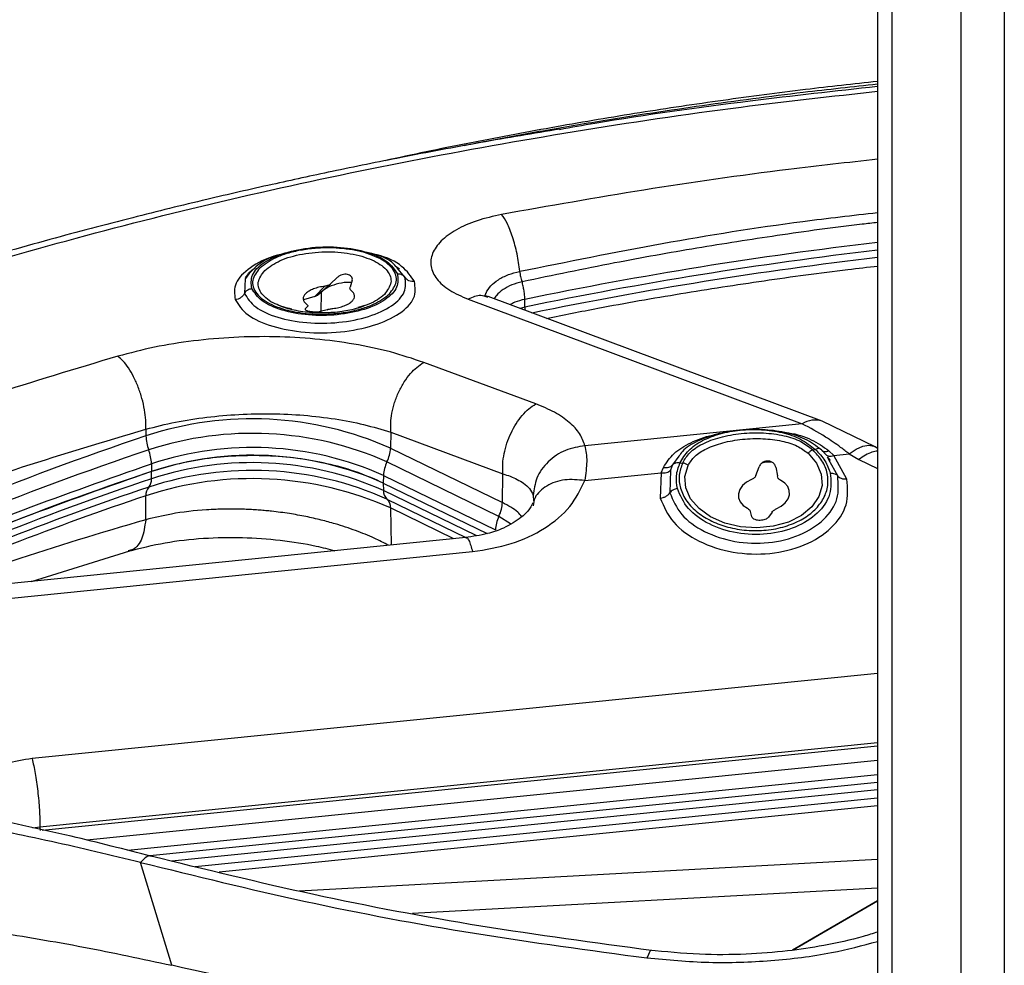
# Paper-space layout 'Specification Drawing' of a CAD drawing. Header units: millimetres. Extents: x 0 to 420, y 0 to 297.
# Tile 7 of 38: x 67 to 77, y 83 to 93. Entities that reach past the tile are written whole.
import ezdxf

# ---------------------------------------------------------------- set-up
doc = ezdxf.new("R2010")
doc.units = ezdxf.units.MM

psp = doc.layouts.new('Specification Drawing')

# ---------------------------------------------------------------- linework, layer by layer
at = {"color": 7, "linetype": 'Continuous', "lineweight": 25}
for p, q in [((77.4887, 100.6303), (77.4887, 66.7073)), ((77.0386, 81.4646), (77.0386, 100.058)), ((76.1637, 99.6647), (76.1637, 80.8503)), ((76.3158, 80.9628), (76.3158, 99.6407)), ((71.121, 90.5363), (71.1643, 90.505)), ((71.2228, 90.4159), (71.15, 90.502)), ((69.552, 90.4003), (69.5445, 90.2467)), ((70.445, 90.347), (70.5135, 90.412)), ((70.6718, 90.3859), (70.6498, 90.3132)), ((70.386, 90.3224), (70.2814, 90.2163)), ((70.3071, 90.2288), (70.445, 90.347)), ((72.4491, 90.3689), (72.4469, 90.3684)), ((70.2814, 90.2163), (70.1627, 90.1788)), ((70.3479, 90.0445), (70.351, 90.2664)), ((71.884, 90.1861), (75.3765, 88.8846)), ((75.5838, 88.912), (72.0913, 90.2135)), ((72.4769, 90.1042), (72.4757, 90.185)), ((70.1794, 90.0847), (70.2043, 90.1112)), ((70.4091, 90.0773), (70.3377, 90.0585)), ((72.4769, 90.1042), (72.4254, 90.0889)), ((72.4769, 90.1042), (72.4275, 90.0882)), ((72.4769, 90.1042), (72.4764, 90.07)), ((72.5903, 89.0931), (71.4182, 89.5264)), ((75.3765, 88.8846), (73.1038, 88.6556)), ((76.1387, 88.6427), (75.5835, 88.9121)), ((68.5142, 88.8287), (68.5149, 88.7584)), ((71.0737, 88.7958), (71.0715, 88.6305)), ((71.0737, 88.7958), (72.2459, 88.3625)), ((76.1637, 88.6277), (76.1384, 88.6429)), ((71.0715, 88.6305), (72.2418, 88.0616)), ((74.0867, 88.5458), (74.0205, 88.4554)), ((75.4852, 88.6138), (75.5133, 88.6167)), ((75.622, 88.5656), (75.5757, 88.6121)), ((75.6533, 88.5091), (75.6386, 88.5356)), ((75.6718, 88.5028), (75.64, 88.5387)), ((75.6545, 88.6039), (75.7049, 88.5552)), ((75.7049, 88.5552), (75.8663, 88.5715)), ((75.8432, 88.3053), (75.7049, 88.5552)), ((75.8663, 88.5715), (75.9672, 88.511)), ((68.5725, 88.4675), (68.5742, 88.3869)), ((72.2049, 87.9179), (71.0346, 88.4867)), ((73.9009, 88.3734), (73.9245, 88.4295)), ((74.0205, 88.4554), (73.9996, 88.4021)), ((74.0979, 88.474), (74.126, 88.4769)), ((74.8901, 88.3452), (74.925, 88.4368)), ((74.9796, 88.4803), (74.9524, 88.4725)), ((75.0594, 88.484), (74.9796, 88.4803)), ((75.0996, 88.4329), (75.1161, 88.3402)), ((75.7466, 88.3404), (75.6533, 88.5091)), ((75.9672, 88.511), (76.1637, 88.4163)), ((68.5725, 88.3097), (68.5742, 88.3869)), ((70.9978, 88.3462), (70.9956, 88.2658)), ((70.9978, 88.3462), (72.1681, 87.7773)), ((72.2418, 88.0616), (72.2459, 88.3625)), ((73.1015, 88.2928), (73.9009, 88.3734)), ((73.9009, 88.3734), (73.8922, 88.1087)), ((73.9996, 88.4021), (73.9917, 88.1636)), ((70.9956, 88.2658), (72.0836, 87.737)), ((70.9956, 88.2658), (70.9978, 88.1884)), ((68.5122, 87.8824), (68.5149, 88.1331)), ((71.9684, 87.7165), (70.9978, 88.1884)), ((72.5646, 88.1372), (72.5674, 88.0794)), ((71.0346, 88.0983), (71.8597, 87.6973)), ((71.7324, 87.6839), (71.0715, 88.0052)), ((71.0715, 88.0052), (71.0768, 87.6178)), ((72.3267, 87.8401), (72.2049, 87.9179)), ((74.8474, 87.9127), (74.8342, 87.9675)), ((75.0602, 87.9625), (75.0221, 87.9088)), ((71.8599, 87.6967), (67.004, 87.2074)), ((67.073, 87.0599), (71.9289, 87.5492)), ((67.3164, 87.2389), (68.3472, 87.5586)), ((76.1637, 86.2775), (67.3247, 85.3868)), ((67.4069, 84.6735), (76.1637, 85.556)), ((67.4291, 84.6386), (76.1637, 85.5189)), ((76.1637, 85.3669), (67.8982, 84.5339)), ((76.1637, 85.2181), (68.3246, 84.4281)), ((76.1637, 85.1372), (68.5565, 84.3706)), ((76.1637, 85.0603), (68.785, 84.3167)), ((69.0277, 84.2593), (76.1637, 84.9785)), ((76.1637, 84.8936), (69.2797, 84.1999)), ((67.3321, 84.6635), (67.4069, 84.6735)), ((67.4069, 84.6735), (67.4093, 84.6373)), ((76.1637, 84.331), (70.1149, 84.0026)), ((68.7839, 83.2273), (68.459, 84.3019)), ((71.3025, 83.7715), (76.1637, 84.0354)), ((76.1637, 83.8995), (75.2726, 83.3851)), ((76.1637, 83.8956), (75.2818, 83.3865))]:
    psp.add_line(p, q, dxfattribs=at)
at = {"color": 7, "linetype": 'Continuous', "lineweight": 25, "flags": 128}
for points in [[(75.8663, 88.5715), (75.9394, 88.6207), (76.0088, 88.6508), (76.0717, 88.6606), (76.1254, 88.6496), (76.1386, 88.6428)], [(75.4372, 88.577), (75.5251, 88.4735), (75.5747, 88.3592), (75.5833, 88.2408), (75.5502, 88.1251), (75.4775, 88.019), (75.3693, 87.9284), (75.232, 87.8588), (75.0734, 87.8141), (74.9028, 87.7969), (74.7302, 87.8082), (74.5654, 87.8474), (74.4182, 87.9122), (74.2969, 87.9988), (74.2088, 88.1023), (74.1588, 88.2165), (74.1499, 88.3349), (74.1826, 88.4506)], [(74.8466, 88.3023), (74.794, 88.2742), (74.752, 88.2388), (74.723, 88.1982), (74.7088, 88.1547), (74.7101, 88.1108), (74.7269, 88.0691), (74.7581, 88.0321), (74.8021, 88.0019)], [(75.1046, 87.9951), (75.1572, 88.0232), (75.1992, 88.0586), (75.2282, 88.0992), (75.2424, 88.1428), (75.2411, 88.1866), (75.2243, 88.2283), (75.193, 88.2653), (75.1491, 88.2956)]]:
    psp.add_lwpolyline(points, dxfattribs=at)
at = {"color": 7, "linetype": 'Continuous', "lineweight": 25}
for centre, radius, start, end in [((81.1674, 47.987), 43.0838, 96.66934, 101.63861), ((81.141, 48.0755), 42.9125, 96.66063, 101.64822), ((81.1444, 47.9685), 42.9427, 96.66054, 101.54473), ((69.6273, 85.3788), 3.5579, 66.05275, 108.21919), ((75.5086, 88.6823), 0.2416, 71.88975, 123.16611), ((78.15, 59.8384), 30.4827, 108.42614, 116.29286), ((68.9793, 88.773), 0.4646, 181.8047, 200.35985), ((69.6275, 85.3186), 3.4665, 66.05275, 108.21919), ((69.6282, 85.271), 3.3664, 65.99451, 108.27743), ((78.1574, 59.7556), 30.4151, 108.42614, 116.29286), ((68.1043, 88.4487), 0.4685, 2.3003, 20.30824), ((69.6282, 85.1955), 3.361, 65.99451, 108.27743), ((70.7174, 88.6447), 0.3544, 333.52374, 357.6931), ((69.6277, 85.1036), 3.3753, 66.05275, 108.21919), ((71.3546, 88.3278), 0.3573, 153.59042, 177.04688), ((78.2373, 59.4056), 30.5498, 108.4397, 115.58969), ((69.628, 84.94), 3.4574, 65.99451, 108.27743), ((78.2743, 59.224), 30.6611, 108.44669, 115.22455), ((78.4396, 58.6248), 31.2086, 108.48701, 114.53244), ((68.6327, 88.1449), 0.1183, 138.73499, 185.73301), ((69.6278, 84.7635), 3.5486, 65.99451, 108.27743), ((68.4573, 88.2997), 0.1156, 318.38179, 4.95538), ((78.4936, 58.302), 31.4557, 108.49536, 113.93455), ((71.109, 88.1813), 0.1114, 176.3626, 228.11608), ((70.9585, 88.0143), 0.1134, 355.37202, 47.82488)]:
    psp.add_arc(centre, radius, start, end, dxfattribs=at)
for points, knots in [([(76.1637, 92.4619), (75.9122, 92.4343), (75.3712, 92.375), (74.5425, 92.2655), (73.6742, 92.1363), (72.8025, 91.9903), (71.9317, 91.8258), (71.3334, 91.7058), (71.0288, 91.6364), (71.0107, 91.6322)], [0, 0, 0, 0, 0.14334008, 0.3084472, 0.47598668, 0.64549813, 0.81662807, 0.98910045, 1, 1, 1, 1]), ([(63.4529, 89.4096), (63.9309, 89.5899), (64.8866, 89.9504), (66.4048, 90.4387), (67.9767, 90.8861), (69.6028, 91.2869), (71.2747, 91.6414), (72.9872, 91.9456), (74.6179, 92.1892), (75.6866, 92.3069), (76.1637, 92.3594)], [0, 0, 0, 0, 0.128321, 0.2565786, 0.3847297, 0.5128386, 0.6408697, 0.7688761, 0.8968373, 1, 1, 1, 1]), ([(71.843, 91.7942), (71.9189, 91.8092), (72.1908, 91.8633), (72.6749, 91.9501), (73.4273, 92.078), (74.3345, 92.2147), (75.2912, 92.3419), (75.9046, 92.4076), (76.1637, 92.4353)], [0, 0, 0, 0, 0.0538884, 0.1928983, 0.3402498, 0.5805729, 0.8228483, 1, 1, 1, 1]), ([(76.1637, 92.4087), (75.7194, 92.3596), (74.7271, 92.2499), (73.6178, 92.0967), (72.961, 91.9799), (72.8374, 91.9579)], [0, 0, 0, 0, 0.3968352, 0.8864189, 1, 1, 1, 1]), ([(72.8455, 91.9648), (72.5679, 91.9184), (72.0094, 91.825), (71.2153, 91.6752), (70.4885, 91.5282), (69.8113, 91.3818), (69.1152, 91.2219), (68.3397, 91.0316), (67.4749, 90.8034), (66.5271, 90.5332), (65.5047, 90.2156), (64.4137, 89.8478), (63.6878, 89.5719), (63.3097, 89.4282)], [0, 0, 0, 0, 0.0805017, 0.1619497, 0.233488, 0.2962768, 0.3651213, 0.4445226, 0.5344837, 0.6350079, 0.7460991, 0.8677613, 1, 1, 1, 1]), ([(76.1637, 91.6485), (75.8528, 91.6142), (75.0301, 91.5235), (73.7154, 91.3339), (72.7275, 91.1595), (72.2336, 91.0723)], [0, 0, 0, 0, 0.232942, 0.6164635, 1, 1, 1, 1]), ([(72.2336, 91.0723), (72.1452, 91.0523), (71.9675, 91.012), (71.7508, 90.9146), (71.5898, 90.7972), (71.4988, 90.6652), (71.4833, 90.5283), (71.5458, 90.3965), (71.6769, 90.2766), (71.8152, 90.2161), (71.884, 90.1861)], [0, 0, 0, 0, 0.123519, 0.2483542, 0.3735894, 0.4992984, 0.625137, 0.7507204, 0.8760314, 1, 1, 1, 1]), ([(72.4242, 90.4783), (72.4154, 90.5394), (72.3977, 90.6629), (72.3491, 90.8396), (72.2923, 90.985), (72.2526, 91.044), (72.2336, 91.0723)], [0, 0, 0, 0, 0.2555949, 0.516719, 0.768799, 1, 1, 1, 1]), ([(72.4242, 90.4783), (72.9185, 90.5783), (73.8919, 90.7753), (75.1438, 90.9761), (75.9026, 91.0627), (76.1637, 91.0924)], [0, 0, 0, 0, 0.4036574, 0.7948747, 1, 1, 1, 1]), ([(76.1637, 90.988), (76.11, 90.9821), (75.758, 90.9433), (75.1273, 90.8549), (74.2634, 90.7206), (73.373, 90.5619), (72.7696, 90.4358), (72.4491, 90.3689)], [0, 0, 0, 0, 0.0423715, 0.278165, 0.5032031, 0.7361277, 1, 1, 1, 1]), ([(69.6218, 90.2985), (69.6158, 90.3457), (69.604, 90.4399), (69.7362, 90.5744), (69.9582, 90.6774), (70.2463, 90.7347), (70.555, 90.7376), (70.8359, 90.6852), (71.0565, 90.5863), (71.1142, 90.4967), (71.1432, 90.4518)], [0, 0, 0, 0, 0.1261024, 0.2515577, 0.3760996, 0.4999998, 0.6239001, 0.7484421, 0.8738974, 1, 1, 1, 1]), ([(71.0596, 90.2414), (71.0915, 90.2833), (71.1405, 90.3477), (71.1317, 90.4388), (71.0963, 90.5072), (71.0299, 90.5702), (70.9114, 90.6402), (70.715, 90.7029), (70.4786, 90.7265), (70.2816, 90.7195), (70.1308, 90.6997), (69.9913, 90.6662), (69.8311, 90.6089), (69.7542, 90.55), (69.7043, 90.5117)], [0, 0, 0, 0, 0.1197284, 0.1841803, 0.25, 0.3158197, 0.3802716, 0.5, 0.6197284, 0.6841803, 0.75, 0.8158197, 0.8802716, 1, 1, 1, 1]), ([(69.9009, 90.6438), (69.8928, 90.6422), (69.7686, 90.6183), (69.5933, 90.5172), (69.425, 90.357), (69.4403, 90.2404), (69.4479, 90.1821)], [0, 0, 0, 0, 0.0223935, 0.3464379, 0.6726352, 1, 1, 1, 1]), ([(69.9475, 90.6597), (69.9403, 90.6583), (69.8288, 90.6367), (69.6646, 90.5463), (69.5895, 90.4489), (69.552, 90.4003)], [0, 0, 0, 0, 0.0335113, 0.516903, 1, 1, 1, 1]), ([(71.15, 90.502), (71.1362, 90.5205), (71.087, 90.5865), (70.9663, 90.6478), (70.8528, 90.668), (70.8414, 90.67)], [0, 0, 0, 0, 0.2586935, 0.9253315, 1, 1, 1, 1]), ([(71.3224, 90.3709), (71.2855, 90.4249), (71.212, 90.5327), (71.033, 90.6311), (70.9054, 90.6534), (70.8927, 90.6556)], [0, 0, 0, 0, 0.47459132, 0.94745462, 1, 1, 1, 1]), ([(69.5562, 90.4087), (69.5748, 90.4416), (69.5951, 90.4775), (69.6513, 90.5095), (69.6561, 90.5122)], [0, 0, 0, 0, 0.9152099, 1, 1, 1, 1]), ([(69.7043, 90.5117), (69.6724, 90.4698), (69.6234, 90.4054), (69.6322, 90.3143), (69.6677, 90.2459), (69.734, 90.1829), (69.8525, 90.1129), (70.0489, 90.0502), (70.2853, 90.0266), (70.4823, 90.0336), (70.6331, 90.0533), (70.7726, 90.0869), (70.9328, 90.1442), (71.0097, 90.2031), (71.0596, 90.2414)], [0, 0, 0, 0, 0.1197284, 0.1841803, 0.25, 0.3158197, 0.3802716, 0.5, 0.6197284, 0.6841803, 0.75, 0.8158197, 0.8802716, 1, 1, 1, 1]), ([(70.0395, 90.0818), (69.9777, 90.0987), (69.8391, 90.1366), (69.713, 90.2398), (69.6669, 90.3656), (69.7268, 90.4465), (69.7568, 90.4869)], [0, 0, 0, 0, 0.2111033, 0.4740688, 0.7370344, 1, 1, 1, 1]), ([(72.701, 89.9863), (72.8804, 90.0223), (73.3446, 90.1156), (74.1038, 90.2474), (74.9752, 90.3819), (75.6633, 90.4769), (76.0624, 90.5215), (76.1673, 90.5332)], [0, 0, 0, 0, 0.1584469, 0.4101056, 0.6610277, 0.9108437, 1, 1, 1, 1]), ([(69.5445, 90.2467), (69.576, 90.1977), (69.6391, 90.0996), (69.8805, 89.9904), (70.1907, 89.9319), (70.5339, 89.9348), (70.8539, 89.9987), (71.0986, 90.1132), (71.2426, 90.2612), (71.2294, 90.3643), (71.2228, 90.4159)], [0, 0, 0, 0, 0.1249089, 0.2498701, 0.3749076, 0.5, 0.6250924, 0.7501298, 0.8750911, 1, 1, 1, 1]), ([(71.1432, 90.4518), (71.1491, 90.4046), (71.161, 90.3104), (71.0288, 90.1759), (70.8068, 90.0728), (70.5187, 90.0155), (70.21, 90.0127), (69.9291, 90.0651), (69.7085, 90.164), (69.6507, 90.2536), (69.6218, 90.2985)], [0, 0, 0, 0, 0.1261024, 0.2515577, 0.3760996, 0.4999998, 0.6239001, 0.7484421, 0.8738974, 1, 1, 1, 1]), ([(70.6718, 90.3859), (70.6724, 90.3934), (70.6737, 90.4075), (70.6631, 90.4258), (70.6456, 90.439), (70.6217, 90.4465), (70.5938, 90.4476), (70.5649, 90.442), (70.5361, 90.4302), (70.5214, 90.4184), (70.5135, 90.412)], [0, 0, 0, 0, 0.1400698, 0.2615623, 0.3833338, 0.5002379, 0.6169477, 0.7384482, 0.8599489, 1, 1, 1, 1]), ([(71.1432, 90.4518), (71.1521, 90.452), (71.1704, 90.4524), (71.1937, 90.4438), (71.2116, 90.4313), (71.2191, 90.4209), (71.2228, 90.4159)], [0, 0, 0, 0, 0.2751954, 0.5611756, 0.7848045, 1, 1, 1, 1]), ([(71.3224, 90.3709), (71.3124, 90.3707), (71.2921, 90.37), (71.2636, 90.3789), (71.239, 90.394), (71.2281, 90.4087), (71.2228, 90.4159)], [0, 0, 0, 0, 0.2451225, 0.5, 0.7548775, 1, 1, 1, 1]), ([(72.0592, 90.2134), (72.0599, 90.2189), (72.0611, 90.2295), (72.066, 90.2414), (72.0689, 90.2482), (72.0698, 90.2503), (72.0814, 90.2766), (72.1152, 90.3266), (72.1956, 90.3926), (72.2984, 90.4457), (72.3807, 90.4672), (72.4206, 90.4775)], [0, 0, 0, 0, 0.0484347, 0.093064, 0.1056128, 0.109443, 0.1116433, 0.3399655, 0.5645674, 0.7893149, 1, 1, 1, 1]), ([(72.4206, 90.4775), (72.4212, 90.4777), (72.4224, 90.4779), (72.4236, 90.4782), (72.4242, 90.4783)], [0, 0, 0, 0, 0.5000126, 1, 1, 1, 1]), ([(72.4206, 90.4775), (72.424, 90.459), (72.4308, 90.4221), (72.4415, 90.3862), (72.4469, 90.3684)], [0, 0, 0, 0, 0.5033529, 1, 1, 1, 1]), ([(72.4491, 90.3689), (72.444, 90.3869), (72.4337, 90.4229), (72.4274, 90.4598), (72.4242, 90.4783)], [0, 0, 0, 0, 0.4999956, 1, 1, 1, 1]), ([(69.4479, 90.1821), (69.4835, 90.1269), (69.5546, 90.0167), (69.8263, 89.8951), (70.1724, 89.8307), (70.5527, 89.8343), (70.9076, 89.9048), (71.1812, 90.0317), (71.3442, 90.1971), (71.3296, 90.3129), (71.3224, 90.3709)], [0, 0, 0, 0, 0.12590627, 0.25135422, 0.37597419, 0.50000456, 0.62403493, 0.748655, 0.87410306, 1, 1, 1, 1]), ([(69.5445, 90.2467), (69.549, 90.2541), (69.5582, 90.2691), (69.5788, 90.2849), (69.6006, 90.295), (69.6148, 90.2973), (69.6218, 90.2985)], [0, 0, 0, 0, 0.27519544, 0.56117558, 0.78480446, 1, 1, 1, 1]), ([(70.6638, 90.3595), (70.6468, 90.3608), (70.5952, 90.3647), (70.5026, 90.3455), (70.3994, 90.3056), (70.3493, 90.2653), (70.3239, 90.2449)], [0, 0, 0, 0, 0.13812632, 0.41989382, 0.70621365, 1, 1, 1, 1]), ([(70.445, 90.347), (70.4413, 90.3439), (70.4338, 90.3377), (70.4147, 90.3279), (70.3975, 90.3246), (70.386, 90.3224)], [0, 0, 0, 0, 0.2507641, 0.5030766, 1, 1, 1, 1]), ([(70.6602, 90.2771), (70.6551, 90.2821), (70.645, 90.292), (70.6482, 90.3062), (70.6498, 90.3132)], [0, 0, 0, 0, 0.5135329, 1, 1, 1, 1]), ([(72.4469, 90.3684), (72.4102, 90.3585), (72.3366, 90.3385), (72.2462, 90.288), (72.1833, 90.2374), (72.1622, 90.2018), (72.155, 90.1897)], [0, 0, 0, 0, 0.28101673, 0.56456898, 0.8514529, 1, 1, 1, 1]), ([(72.4757, 90.185), (72.4752, 90.1988), (72.4742, 90.2269), (72.4681, 90.2741), (72.4591, 90.3224), (72.4509, 90.3532), (72.4469, 90.3684)], [0, 0, 0, 0, 0.24698703, 0.50000001, 0.75301299, 1, 1, 1, 1]), ([(69.5445, 90.2467), (69.5396, 90.2385), (69.5296, 90.2217), (69.5059, 90.2018), (69.4781, 90.1872), (69.4578, 90.1838), (69.4479, 90.1821)], [0, 0, 0, 0, 0.2451225, 0.5, 0.7548775, 1, 1, 1, 1]), ([(70.2814, 90.2163), (70.2865, 90.2177), (70.2966, 90.2204), (70.3036, 90.226), (70.3071, 90.2288)], [0, 0, 0, 0, 0.503951, 1, 1, 1, 1]), ([(71.0079, 90.2374), (70.9616, 90.1992), (70.8921, 90.1418), (70.7697, 90.1105), (70.7288, 90.1001)], [0, 0, 0, 0, 0.6664893, 1, 1, 1, 1]), ([(72.0886, 90.2055), (72.0645, 90.2152), (72.0031, 90.2399), (71.929, 90.2064), (71.884, 90.1861)], [0, 0, 0, 0, 0.3936166, 1, 1, 1, 1]), ([(72.0989, 90.2106), (72.0825, 90.2167), (72.0636, 90.2238), (72.0614, 90.2122), (72.0611, 90.2106)], [0, 0, 0, 0, 0.8593401, 1, 1, 1, 1]), ([(72.4757, 90.185), (72.4392, 90.1762), (72.3815, 90.1623), (72.3375, 90.137), (72.3214, 90.1277)], [0, 0, 0, 0, 0.63320218, 1, 1, 1, 1]), ([(70.3909, 90.0434), (70.3394, 90.0435), (70.2673, 90.0435), (70.1658, 90.0538), (70.0845, 90.0663), (69.9986, 90.0872), (69.9405, 90.105), (69.9157, 90.1166), (69.9127, 90.118)], [0, 0, 0, 0, 0.2885143, 0.4039164, 0.5915307, 0.779443, 0.9734126, 1, 1, 1, 1]), ([(70.1794, 90.0847), (70.1784, 90.0824), (70.1766, 90.078), (70.1863, 90.0711), (70.2034, 90.065), (70.2272, 90.06), (70.2553, 90.0564), (70.2847, 90.0549), (70.3142, 90.0552), (70.3295, 90.0574), (70.3377, 90.0585)], [0, 0, 0, 0, 0.1372153, 0.2619387, 0.3824417, 0.4998175, 0.6170592, 0.738521, 0.8603613, 1, 1, 1, 1]), ([(70.1946, 90.1348), (70.1994, 90.1305), (70.2067, 90.124), (70.2078, 90.1162), (70.2054, 90.1128), (70.2043, 90.1112)], [0, 0, 0, 0, 0.4980834, 0.7482189, 1, 1, 1, 1]), ([(70.8164, 90.1235), (70.7894, 90.1133), (70.737, 90.0935), (70.6501, 90.0725), (70.5605, 90.0567), (70.4749, 90.0469), (70.4161, 90.0445), (70.3909, 90.0434)], [0, 0, 0, 0, 0.2267158, 0.441084, 0.6221887, 0.8379352, 1, 1, 1, 1]), ([(70.4091, 90.0773), (70.4128, 90.0785), (70.4203, 90.0809), (70.4396, 90.0854), (70.4571, 90.0878), (70.4688, 90.0895)], [0, 0, 0, 0, 0.24501608, 0.49141443, 1, 1, 1, 1]), ([(71.4182, 89.5264), (71.3049, 89.5644), (71.0783, 89.6406), (70.6926, 89.7216), (70.2849, 89.7756), (69.8617, 89.7991), (69.4334, 89.7925), (69.0101, 89.7551), (68.5992, 89.6903), (68.3473, 89.6242), (68.2215, 89.5911)], [0, 0, 0, 0, 0.1255573, 0.2513273, 0.3765403, 0.5014862, 0.6262248, 0.7508289, 0.8756596, 1, 1, 1, 1]), ([(68.2215, 89.5911), (67.7767, 89.4583), (66.8868, 89.1927), (66.0481, 88.8927), (65.6287, 88.7427)], [0, 0, 0, 0, 0.49989465, 1, 1, 1, 1]), ([(68.5142, 88.8287), (68.5143, 88.8598), (68.5147, 88.9242), (68.5007, 89.0336), (68.4747, 89.1503), (68.4362, 89.2675), (68.3879, 89.3764), (68.3335, 89.4692), (68.2772, 89.543), (68.2397, 89.5754), (68.2215, 89.5911)], [0, 0, 0, 0, 0.115238, 0.2384537, 0.3676274, 0.5, 0.6323726, 0.7615463, 0.884762, 1, 1, 1, 1]), ([(71.0737, 88.7958), (71.0737, 88.8612), (71.0737, 88.9622), (71.1122, 89.1086), (71.1558, 89.2202), (71.2128, 89.3232), (71.2979, 89.4399), (71.3708, 89.4923), (71.4182, 89.5264)], [0, 0, 0, 0, 0.2364058, 0.3650665, 0.4971491, 0.6296548, 0.7595274, 1, 1, 1, 1]), ([(73.1038, 88.6556), (73.0888, 88.6982), (73.0588, 88.7834), (72.9471, 88.9015), (72.7945, 89.0083), (72.6582, 89.0649), (72.5903, 89.0931)], [0, 0, 0, 0, 0.2508707, 0.5014312, 0.7519875, 1, 1, 1, 1]), ([(68.5142, 88.8287), (68.616, 88.8544), (68.8184, 88.9055), (69.1483, 88.9562), (69.4875, 88.9862), (69.8299, 88.993), (70.1691, 88.9773), (70.4921, 88.939), (70.8008, 88.8801), (70.9813, 88.8243), (71.0737, 88.7958)], [0, 0, 0, 0, 0.12563671, 0.24986605, 0.37441095, 0.49970049, 0.62319887, 0.74970017, 0.87193146, 1, 1, 1, 1]), ([(75.8663, 88.5715), (75.8366, 88.5941), (75.755, 88.6565), (75.5912, 88.7692), (75.4578, 88.8409), (75.3765, 88.8846)], [0, 0, 0, 0, 0.1820019, 0.5006992, 1, 1, 1, 1]), ([(65.9759, 88.0012), (66.3883, 88.1481), (67.2094, 88.4406), (68.0806, 88.6997), (68.5142, 88.8287)], [0, 0, 0, 0, 0.5022498, 1, 1, 1, 1]), ([(73.9245, 88.4295), (73.9574, 88.4805), (74.0241, 88.5839), (74.2069, 88.6909), (74.3616, 88.7527), (74.4586, 88.7685), (74.4687, 88.7701)], [0, 0, 0, 0, 0.3128066, 0.6342994, 0.9617845, 1, 1, 1, 1]), ([(75.5757, 88.6121), (75.5217, 88.6527), (75.4138, 88.7336), (75.1967, 88.8002), (74.9586, 88.8293), (74.7126, 88.8214), (74.4776, 88.7811), (74.2761, 88.7063), (74.1413, 88.6276), (74.0981, 88.5628), (74.0867, 88.5458)], [0, 0, 0, 0, 0.1362675, 0.2723424, 0.408244, 0.5440069, 0.6797699, 0.8156714, 0.9517464, 1, 1, 1, 1]), ([(74.0979, 88.474), (74.1248, 88.5201), (74.1786, 88.6123), (74.3265, 88.7136), (74.512, 88.7849), (74.7261, 88.8235), (74.9511, 88.8292), (75.1689, 88.7985), (75.3666, 88.732), (75.4645, 88.6551), (75.5133, 88.6167)], [0, 0, 0, 0, 0.1251785, 0.2506752, 0.3758955, 0.4999995, 0.6241041, 0.749325, 0.8748216, 1, 1, 1, 1]), ([(74.126, 88.4769), (74.1482, 88.5136), (74.1951, 88.5914), (74.3326, 88.6811), (74.5166, 88.7497), (74.7374, 88.7886), (74.9684, 88.7952), (75.182, 88.7667), (75.362, 88.709), (75.4457, 88.6443), (75.4852, 88.6138)], [0, 0, 0, 0, 0.1071137, 0.2272277, 0.3598061, 0.5000168, 0.6402262, 0.7728024, 0.8928853, 1, 1, 1, 1]), ([(75.1323, 88.8015), (75.1675, 88.7984), (75.29, 88.7876), (75.4772, 88.7285), (75.5959, 88.645), (75.6545, 88.6039)], [0, 0, 0, 0, 0.1695666, 0.5904606, 1, 1, 1, 1]), ([(73.1038, 88.6556), (73.0349, 88.6442), (72.9292, 88.6269), (72.8032, 88.5575), (72.6905, 88.4675), (72.5875, 88.3247), (72.572, 88.198), (72.5646, 88.1372)], [0, 0, 0, 0, 0.24256214, 0.37220322, 0.50401487, 0.76227366, 1, 1, 1, 1]), ([(73.1038, 88.6556), (73.1135, 88.6037), (73.1328, 88.5004), (73.1119, 88.3618), (73.1015, 88.2928)], [0, 0, 0, 0, 0.5019044, 1, 1, 1, 1]), ([(74.1826, 88.4506), (74.2035, 88.483), (74.2482, 88.5524), (74.3763, 88.6316), (74.5466, 88.6925), (74.7499, 88.7276), (74.9623, 88.7344), (75.1584, 88.7105), (75.3237, 88.6607), (75.401, 88.6037), (75.4372, 88.577)], [0, 0, 0, 0, 0.1051187, 0.2246131, 0.3580248, 0.5000171, 0.6420079, 0.7754171, 0.8948803, 1, 1, 1, 1]), ([(74.126, 88.4769), (74.1108, 88.4346), (74.0796, 88.3476), (74.0956, 88.2086), (74.1617, 88.0736), (74.2765, 87.9556), (74.4255, 87.8638), (74.6002, 87.7997), (74.7952, 87.7661), (75.0012, 87.7679), (75.1979, 87.8067), (75.3668, 87.877), (75.5014, 87.9722), (75.598, 88.0888), (75.6491, 88.2235), (75.6457, 88.3648), (75.5927, 88.5), (75.5203, 88.5766), (75.4852, 88.6138)], [0, 0, 0, 0, 0.0599887, 0.1234173, 0.1883339, 0.2524979, 0.3138172, 0.3728626, 0.4353362, 0.5, 0.5646638, 0.6271374, 0.6861828, 0.7475021, 0.8116661, 0.8765827, 0.9400113, 1, 1, 1, 1]), ([(75.5757, 88.6121), (75.5726, 88.6156), (75.5663, 88.6227), (75.551, 88.6265), (75.5329, 88.6251), (75.5198, 88.6195), (75.5133, 88.6167)], [0, 0, 0, 0, 0.2450492, 0.5, 0.7549507, 1, 1, 1, 1]), ([(75.5133, 88.6167), (75.5501, 88.5784), (75.6237, 88.5017), (75.6541, 88.413), (75.6694, 88.3685)], [0, 0, 0, 0, 0.49943254, 1, 1, 1, 1]), ([(75.5757, 88.6121), (75.5795, 88.6072), (75.5841, 88.6012), (75.5917, 88.5991), (75.5932, 88.5987)], [0, 0, 0, 0, 0.8135386, 1, 1, 1, 1]), ([(75.5932, 88.5987), (75.5979, 88.5969), (75.6086, 88.5926), (75.6301, 88.5942), (75.6464, 88.6007), (75.6545, 88.6039)], [0, 0, 0, 0, 0.2842927, 0.6490276, 1, 1, 1, 1]), ([(75.622, 88.5656), (75.6258, 88.5606), (75.6301, 88.5549), (75.6374, 88.5528), (75.6382, 88.5525)], [0, 0, 0, 0, 0.8886776, 1, 1, 1, 1]), ([(75.6382, 88.5525), (75.6438, 88.5503), (75.6557, 88.5455), (75.6791, 88.5464), (75.6964, 88.5523), (75.7049, 88.5552)], [0, 0, 0, 0, 0.3095559, 0.6615132, 1, 1, 1, 1]), ([(76.1637, 88.599), (76.1445, 88.5971), (76.0857, 88.5914), (76.0149, 88.5434), (75.9672, 88.511)], [0, 0, 0, 0, 0.3257999, 1, 1, 1, 1]), ([(64.8491, 86.9431), (65.2122, 87.1168), (65.9802, 87.4844), (67.2233, 87.9948), (68.1227, 88.31), (68.5725, 88.4675)], [0, 0, 0, 0, 0.3094786, 0.6547393, 1, 1, 1, 1]), ([(73.9245, 88.4295), (73.9341, 88.4281), (73.9537, 88.4252), (73.9811, 88.4292), (74.0048, 88.439), (74.0153, 88.45), (74.0205, 88.4554)], [0, 0, 0, 0, 0.2451927, 0.5, 0.7548073, 1, 1, 1, 1]), ([(74.0979, 88.474), (74.0901, 88.4754), (74.0743, 88.4781), (74.0521, 88.4755), (74.033, 88.4682), (74.0246, 88.4596), (74.0205, 88.4554)], [0, 0, 0, 0, 0.2450496, 0.5000003, 0.7549509, 1, 1, 1, 1]), ([(74.0713, 88.2075), (74.064, 88.2527), (74.0494, 88.3431), (74.0817, 88.4304), (74.0979, 88.474)], [0, 0, 0, 0, 0.50056656, 1, 1, 1, 1]), ([(75.0996, 88.4329), (75.0964, 88.4423), (75.09, 88.461), (75.0672, 88.4824), (75.0388, 88.4946), (75.0085, 88.4969), (74.9797, 88.4904), (74.9541, 88.4762), (74.9353, 88.4575), (74.9281, 88.4431), (74.925, 88.4368)], [0, 0, 0, 0, 0.1429648, 0.2851315, 0.4173575, 0.5398399, 0.657733, 0.7774176, 0.9039547, 1, 1, 1, 1]), ([(68.5742, 88.3869), (68.1246, 88.2293), (67.2255, 87.914), (66.0485, 87.4324), (65.3435, 87.0957), (65.0438, 86.9526)], [0, 0, 0, 0, 0.3650426, 0.7300852, 1, 1, 1, 1]), ([(72.2459, 88.3625), (72.2723, 88.354), (72.3275, 88.3362), (72.4008, 88.3033), (72.4703, 88.2616), (72.5343, 88.2066), (72.5537, 88.162), (72.5646, 88.1372)], [0, 0, 0, 0, 0.15288477, 0.3188181, 0.49784677, 0.71981142, 1, 1, 1, 1]), ([(73.9009, 88.3734), (73.9108, 88.3723), (73.9309, 88.3701), (73.9592, 88.375), (73.9836, 88.3854), (73.9943, 88.3966), (73.9996, 88.4021)], [0, 0, 0, 0, 0.2451225, 0.5, 0.7548775, 1, 1, 1, 1]), ([(73.9917, 88.1636), (74.0247, 88.0857), (74.0906, 87.9299), (74.343, 87.7478), (74.6674, 87.6409), (75.0262, 87.6277), (75.3609, 87.7107), (75.6167, 87.8762), (75.7673, 88.0989), (75.7535, 88.2599), (75.7466, 88.3404)], [0, 0, 0, 0, 0.12491364, 0.24987692, 0.37491243, 0.49999998, 0.62508754, 0.75012304, 0.87508633, 1, 1, 1, 1]), ([(75.6694, 88.3685), (75.6756, 88.2945), (75.6881, 88.1468), (75.5492, 87.9435), (75.316, 87.794), (75.0134, 87.7193), (74.6892, 87.7308), (74.3941, 87.8271), (74.1624, 87.993), (74.1017, 88.1359), (74.0713, 88.2075)], [0, 0, 0, 0, 0.1261079, 0.2515653, 0.376105, 0.4999998, 0.6238948, 0.7484344, 0.8738919, 1, 1, 1, 1]), ([(74.8901, 88.3452), (74.8881, 88.3406), (74.8841, 88.3313), (74.8708, 88.3153), (74.8562, 88.3075), (74.8466, 88.3023)], [0, 0, 0, 0, 0.2538833, 0.5092859, 1, 1, 1, 1]), ([(75.1491, 88.2956), (75.1404, 88.3014), (75.1235, 88.3127), (75.1185, 88.3312), (75.1161, 88.3402)], [0, 0, 0, 0, 0.5164529, 1, 1, 1, 1]), ([(75.6694, 88.3685), (75.6773, 88.3689), (75.6935, 88.3696), (75.7157, 88.3642), (75.7347, 88.3546), (75.7427, 88.3451), (75.7466, 88.3404)], [0, 0, 0, 0, 0.24490358, 0.49970215, 0.75465844, 1, 1, 1, 1]), ([(75.8432, 88.3053), (75.8333, 88.3049), (75.8131, 88.304), (75.7852, 88.3108), (75.7615, 88.3227), (75.7515, 88.3346), (75.7466, 88.3404)], [0, 0, 0, 0, 0.2451225, 0.5, 0.7548775, 1, 1, 1, 1]), ([(71.9289, 87.5492), (72.0666, 87.5715), (72.3429, 87.6162), (72.6938, 87.7852), (72.9693, 88.0124), (73.0573, 88.1992), (73.1015, 88.2928)], [0, 0, 0, 0, 0.2476486, 0.4969939, 0.7477685, 1, 1, 1, 1]), ([(73.1015, 88.2928), (73.0307, 88.2993), (72.922, 88.3093), (72.7912, 88.2778), (72.7017, 88.2378), (72.6312, 88.1816), (72.5743, 88.1132), (72.5658, 88.056), (72.5613, 88.0261)], [0, 0, 0, 0, 0.2680076, 0.4118598, 0.5581679, 0.7037016, 0.8453301, 1, 1, 1, 1]), ([(73.8922, 88.1087), (73.9292, 88.0214), (74.0032, 87.8473), (74.286, 87.6452), (74.6462, 87.5278), (75.0421, 87.5139), (75.4115, 87.605), (75.6963, 87.7873), (75.8659, 88.035), (75.8508, 88.2151), (75.8432, 88.3053)], [0, 0, 0, 0, 0.1259148, 0.2513667, 0.375983, 0.5000044, 0.6240258, 0.7486422, 0.8740942, 1, 1, 1, 1]), ([(73.8922, 88.1087), (73.9021, 88.1102), (73.9224, 88.1135), (73.9509, 88.1259), (73.9755, 88.1428), (73.9864, 88.1567), (73.9917, 88.1636)], [0, 0, 0, 0, 0.2451225, 0.5, 0.7548775, 1, 1, 1, 1]), ([(74.0713, 88.2075), (74.0634, 88.2062), (74.0471, 88.2037), (74.0243, 88.1937), (74.0046, 88.1802), (73.9959, 88.169), (73.9917, 88.1636)], [0, 0, 0, 0, 0.2451225, 0.5, 0.7548775, 1, 1, 1, 1]), ([(72.5602, 88.0605), (72.5469, 88.033), (72.525, 87.9876), (72.4315, 87.8944), (72.2779, 87.7997), (72.0759, 87.7279), (71.9317, 87.7073), (71.8525, 87.696)], [0, 0, 0, 0, 0.23818772, 0.39270271, 0.6267524, 0.79490889, 1, 1, 1, 1]), ([(72.4451, 87.914), (72.4318, 87.93), (72.385, 87.9865), (72.3016, 88.0302), (72.2418, 88.0616)], [0, 0, 0, 0, 0.2827105, 1, 1, 1, 1]), ([(72.5702, 88.0963), (72.5703, 88.0966), (72.5706, 88.0997), (72.5697, 88.0912), (72.5689, 88.0837)], [0, 0, 0, 0, 0.126928, 1, 1, 1, 1]), ([(71.052, 87.6153), (71.0027, 87.6404), (70.8936, 87.6959), (70.7062, 87.7711), (70.5188, 87.8333), (70.3437, 87.8809), (70.1839, 87.9171), (70.0111, 87.9482), (69.8707, 87.9668), (69.767, 87.9773), (69.7023, 87.9828), (69.6337, 87.9875), (69.5613, 87.9912), (69.511, 87.9927), (69.4771, 87.9935), (69.4468, 87.994), (69.3954, 87.9944), (69.3241, 87.9937), (69.2413, 87.9912), (69.055, 87.9811), (68.8024, 87.9524), (68.6005, 87.9037), (68.5122, 87.8824)], [0, 0, 0, 0, 0.0693717, 0.1536595, 0.241262, 0.298915, 0.3602932, 0.4253955, 0.4942206, 0.5166895, 0.5405756, 0.5658787, 0.5925984, 0.6207348, 0.6217118, 0.6301877, 0.6544255, 0.6787972, 0.7097379, 0.7472462, 0.8893491, 1, 1, 1, 1]), ([(74.8021, 88.0019), (74.8101, 87.9969), (74.8224, 87.9892), (74.8316, 87.977), (74.8333, 87.9707), (74.8342, 87.9675)], [0, 0, 0, 0, 0.4859846, 0.7423073, 1, 1, 1, 1]), ([(74.8474, 87.9127), (74.8503, 87.9077), (74.856, 87.8977), (74.8779, 87.8863), (74.9058, 87.8796), (74.936, 87.8781), (74.9652, 87.8812), (74.9913, 87.8883), (75.0109, 87.898), (75.0187, 87.9055), (75.0221, 87.9088)], [0, 0, 0, 0, 0.1429648, 0.2851315, 0.4173575, 0.5398399, 0.657733, 0.7774176, 0.9039547, 1, 1, 1, 1]), ([(75.0602, 87.9625), (75.0622, 87.9654), (75.0663, 87.9713), (75.0797, 87.983), (75.0946, 87.9902), (75.1046, 87.9951)], [0, 0, 0, 0, 0.2436318, 0.4886044, 1, 1, 1, 1]), ([(68.5122, 87.8824), (68.0398, 87.7429), (67.2368, 87.5058), (66.4828, 87.2247), (66.1725, 87.109)], [0, 0, 0, 0, 0.5883674, 1, 1, 1, 1]), ([(68.5122, 87.8824), (68.5024, 87.8125), (68.4873, 87.7049), (68.4324, 87.6138), (68.3843, 87.568), (68.3464, 87.5609), (68.3302, 87.5578)], [0, 0, 0, 0, 0.4000706, 0.6154819, 0.8354788, 1, 1, 1, 1]), ([(68.3313, 87.554), (68.457, 87.586), (68.7052, 87.6491), (69.1112, 87.6943), (69.5185, 87.703), (69.9161, 87.6733), (70.2427, 87.6246), (70.4252, 87.5757), (70.4891, 87.5586)], [0, 0, 0, 0, 0.1917209, 0.3786268, 0.5604548, 0.7369527, 0.9078864, 1, 1, 1, 1]), ([(71.8602, 87.6935), (71.8638, 87.6941), (71.8731, 87.6957), (71.8903, 87.668), (71.9099, 87.6198), (71.9227, 87.5722), (71.9289, 87.5492)], [0, 0, 0, 0, 0.1836152, 0.4706287, 0.7442618, 1, 1, 1, 1]), ([(67.3247, 85.3868), (67.2317, 85.3724), (67.0452, 85.3436), (66.8015, 85.2385), (66.5998, 85.0969), (66.5196, 84.9776), (66.4794, 84.9177)], [0, 0, 0, 0, 0.2483191, 0.4980968, 0.7481836, 1, 1, 1, 1]), ([(67.3247, 85.3868), (67.3357, 85.3375), (67.3577, 85.239), (67.3843, 85.0467), (67.4029, 84.8471), (67.4056, 84.7314), (67.4069, 84.6735)], [0, 0, 0, 0, 0.25000001, 0.50000001, 0.75000002, 1, 1, 1, 1]), ([(68.5766, 84.3656), (68.2934, 84.4376), (67.6676, 84.5965), (67.0627, 84.7255), (66.7316, 84.7961)], [0, 0, 0, 0, 0.4526478, 1, 1, 1, 1]), ([(68.459, 84.3019), (68.1465, 84.377), (67.5136, 84.5291), (66.9011, 84.6505), (66.5911, 84.7119)], [0, 0, 0, 0, 0.4938352, 1, 1, 1, 1]), ([(68.5648, 84.3664), (68.5612, 84.3679), (68.5489, 84.3729), (68.5143, 84.362), (68.4808, 84.3256), (68.459, 84.3019)], [0, 0, 0, 0, 0.1249312, 0.4306475, 1, 1, 1, 1]), ([(73.8, 83.3821), (73.2033, 83.462), (72.0099, 83.6219), (70.2587, 83.952), (69.1297, 84.2297), (68.5652, 84.3686)], [0, 0, 0, 0, 0.33338466, 0.66671776, 1, 1, 1, 1]), ([(68.459, 84.3019), (69.0299, 84.1615), (70.1719, 83.8805), (71.9429, 83.5467), (73.1494, 83.3851), (73.7526, 83.3043)], [0, 0, 0, 0, 0.3332796, 0.666679, 1, 1, 1, 1]), ([(66.9339, 83.5783), (67.2424, 83.5276), (67.8509, 83.4275), (68.4758, 83.2934), (68.7839, 83.2273)], [0, 0, 0, 0, 0.50679455, 1, 1, 1, 1]), ([(76.1637, 83.5747), (76.1142, 83.5588), (75.9358, 83.5016), (75.6205, 83.4338), (75.2103, 83.3711), (74.7752, 83.3377), (74.286, 83.3342), (73.9481, 83.3679), (73.7714, 83.3855)], [0, 0, 0, 0, 0.0698805, 0.2517216, 0.410228, 0.5877321, 0.7842992, 1, 1, 1, 1]), ([(73.7526, 83.3043), (73.9677, 83.2845), (74.3986, 83.245), (75.0513, 83.2687), (75.6501, 83.3406), (76.0051, 83.4344), (76.1637, 83.4762)], [0, 0, 0, 0, 0.2621689, 0.5251151, 0.7878663, 1, 1, 1, 1]), ([(73.7999, 83.3804), (73.7989, 83.3811), (73.7939, 83.3842), (73.7786, 83.3697), (73.7629, 83.3301), (73.7526, 83.3043)], [0, 0, 0, 0, 0.0767879, 0.3991741, 1, 1, 1, 1]), ([(76.1637, 82.1605), (75.5679, 82.2022), (74.3302, 82.2889), (72.4756, 82.5209), (70.6021, 82.8248), (69.39, 83.0931), (68.7839, 83.2273)], [0, 0, 0, 0, 0.2362401, 0.4908255, 0.7454143, 1, 1, 1, 1])]:
    psp.add_open_spline(points, degree=3, knots=knots, dxfattribs=at)
for points in [[(69.7568, 90.4869), (69.8055, 90.5235), (69.9028, 90.5968), (70.1474, 90.6658), (70.4209, 90.69), (70.6903, 90.6639), (70.9128, 90.5919), (71.0528, 90.4852), (71.0975, 90.3585), (71.0378, 90.2777), (71.0079, 90.2374)], [(70.386, 90.3224), (70.3649, 90.3192), (70.3226, 90.3127), (70.2661, 90.295), (70.2178, 90.2728), (70.1963, 90.2548), (70.1856, 90.2459)], [(70.1856, 90.2459), (70.1776, 90.2365), (70.1615, 90.2176), (70.157, 90.1881), (70.1662, 90.1596), (70.1851, 90.143), (70.1946, 90.1348)], [(70.6692, 90.166), (70.6772, 90.1754), (70.6933, 90.1942), (70.6978, 90.2237), (70.6886, 90.2523), (70.6697, 90.2688), (70.6602, 90.2771)], [(70.4688, 90.0895), (70.4899, 90.0927), (70.5323, 90.0991), (70.5888, 90.1168), (70.637, 90.1391), (70.6585, 90.157), (70.6692, 90.166)], [(72.2459, 88.3625), (72.2446, 88.3961), (72.2422, 88.4634), (72.2577, 88.5728), (72.2867, 88.6825), (72.3293, 88.789), (72.3834, 88.8875), (72.4467, 88.9736), (72.5166, 89.0455), (72.5658, 89.0772), (72.5903, 89.0931)], [(70.9956, 88.2658), (70.91, 88.3038), (70.7387, 88.3798), (70.4474, 88.4634), (70.1393, 88.5221), (69.8188, 88.5524), (69.4941, 88.5544), (69.1731, 88.5272), (68.8612, 88.4738), (68.6698, 88.4159), (68.5742, 88.3869)], [(75.4852, 88.6138), (75.4767, 88.609), (75.4598, 88.5994), (75.4447, 88.5845), (75.4372, 88.577)], [(74.1826, 88.4506), (74.1738, 88.4564), (74.1563, 88.468), (74.1361, 88.4739), (74.126, 88.4769)], [(72.2049, 87.9179), (72.2153, 87.9426), (72.236, 87.9921), (72.2398, 88.0384), (72.2418, 88.0616)], [(72.2049, 87.9179), (72.1947, 87.8938), (72.1744, 87.8455), (72.1702, 87.8001), (72.1681, 87.7773)]]:
    psp.add_open_spline(points, degree=3, dxfattribs=at)

doc.saveas('drawing.dxf')
